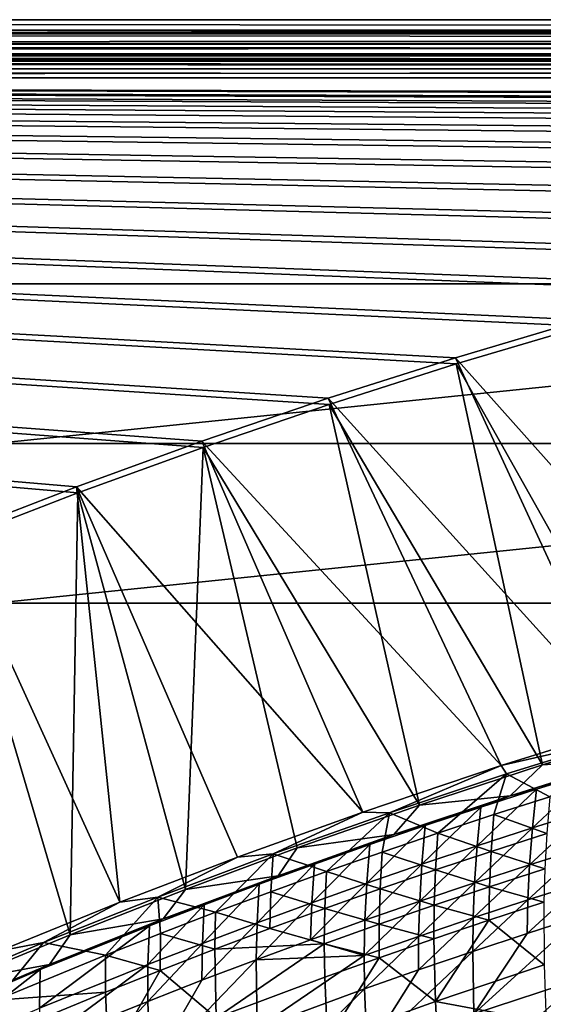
# Model space of a CAD drawing. Header units: metres. Extents: x -1 to 1402, y -1402 to 1.
# Tile 210 of 256: x 602 to 668, y -123 to 0. Entities that reach past the tile are written whole.
import ezdxf

# ---------------------------------------------------------------- set-up
doc = ezdxf.new("R2010")
doc.units = ezdxf.units.M

msp = doc.modelspace()

# ---------------------------------------------------------------- linework, layer by layer
at = {"layer": 'None0'}
for points in [[(11.242748, -1.294015, -5.865956), (1290.58252, -1.294015, -5.865956), (9.948733, 0, -80)], [(1290.58252, -1.294015, -5.865956), (1291.388062, 0, -80), (9.948733, 0, -80)], [(1291.388062, -2.999513, -80.052353), (9.948733, -2.999543, -80.052361), (1291.388062, 0, -80)], [(9.948733, -2.999543, -80.052361), (9.948733, 0, -80), (1291.388062, 0, -80)], [(11.242748, -1.777934, -3.61347), (1290.58313, -1.426031, -4.71613), (11.242748, -1.294015, -5.865956)], [(1290.58313, -1.426031, -4.71613), (1290.58313, -1.331961, -5.287838), (11.242748, -1.294015, -5.865956)], [(11.242748, -1.294015, -5.865956), (1290.58313, -1.331961, -5.287838), (1290.58252, -1.294015, -5.865956)], [(11.242748, -1.777934, -3.61347), (1290.58313, -1.777693, -3.61342), (1290.58313, -1.426031, -4.71613)], [(1290.58313, -2.33552, -2.599289), (1290.58313, -1.777693, -3.61342), (11.242748, -1.777934, -3.61347)], [(11.242748, -3.078722, -1.711938), (1290.58313, -2.33552, -2.599289), (11.242748, -1.777934, -3.61347)], [(11.242748, -3.078722, -1.711938), (1290.58313, -3.078547, -1.711852), (1290.58313, -2.33552, -2.599289)], [(9.948733, -2.999543, -80.052361), (1291.388062, -2.999513, -80.052353), (11.242748, -4.293558, -5.918313)], [(1291.388062, -2.999513, -80.052353), (1290.58313, -4.293558, -5.918313), (11.242748, -4.293558, -5.918313)], [(1290.58313, -3.978847, -0.984463), (1290.58313, -3.078547, -1.711852), (11.242748, -3.078722, -1.711938)], [(11.242748, -5.002666, -0.444534), (1290.58313, -3.978847, -0.984463), (11.242748, -3.078722, -1.711938)], [(1290.58313, -5.002582, -0.444461), (1290.58313, -3.978847, -0.984463), (11.242748, -5.002666, -0.444534)], [(11.242748, -4.534307, -4.797701), (11.242748, -4.293558, -5.918313), (1290.58313, -4.534073, -4.797638)], [(11.242748, -4.293558, -5.918313), (1290.58313, -4.293558, -5.918313), (1290.58313, -4.534073, -4.797638)], [(11.242748, -4.534307, -4.797701), (1290.58313, -4.534073, -4.797638), (1290.58313, -5.181283, -3.851596)], [(11.242748, -5.181449, -3.851689), (11.242748, -4.534307, -4.797701), (1290.58313, -5.181283, -3.851596)], [(1290.58313, -6.111274, -0.112144), (1290.58313, -5.002582, -0.444461), (11.242748, -5.002666, -0.444534)], [(1290.58313, -6.111274, -0.112144), (11.242748, -5.002666, -0.444534), (11.242748, -7.263255)], [(11.242748, -5.181449, -3.851689), (1290.58313, -5.181283, -3.851596), (1290.58313, -6.138533, -3.221081)], [(11.242748, -6.138612, -3.221156), (11.242748, -5.181449, -3.851689), (1290.58313, -6.138533, -3.221081)], [(1290.58252, -7.263255), (1290.58313, -6.111274, -0.112144), (11.242748, -7.263255)], [(11.242748, -6.138612, -3.221156), (1290.58313, -6.138533, -3.221081), (1290.58313, -7.263255, -3)], [(11.242748, -7.263255, -3), (11.242748, -6.138612, -3.221156), (1290.58313, -7.263255, -3)], [(836.949829, -10.977645), (853.625793, -10.405228), (11.242748, -7.263255)], [(853.625793, -10.405228), (870.310974, -10.261849), (11.242748, -7.263255)], [(11.242748, -7.263255), (870.310974, -10.261849), (1290.58252, -7.263255)], [(593.786621, -65.289856), (609.352051, -59.278217), (11.242748, -7.263255)], [(609.352051, -59.278217), (625.033691, -53.57663), (11.242748, -7.263255)], [(11.242748, -7.263255), (625.033691, -53.57663), (640.826843, -48.191761)], [(640.826843, -48.191761), (656.726685, -43.130501), (11.242748, -7.263255)], [(656.726685, -43.130501), (672.727966, -38.399929), (11.242748, -7.263255)], [(11.242748, -7.263255), (672.727966, -38.399929), (688.825378, -34.007324)], [(688.825378, -34.007324), (705.013, -29.960176), (11.242748, -7.263255)], [(705.013, -29.960176), (721.284912, -26.266157), (11.242748, -7.263255)], [(11.242748, -7.263255), (721.284912, -26.266157), (737.634521, -22.93314)], [(737.634521, -22.93314), (754.055054, -19.969168), (11.242748, -7.263255)], [(754.055054, -19.969168), (770.539185, -17.38246), (11.242748, -7.263255)], [(11.242748, -7.263255), (770.539185, -17.38246), (787.079224, -15.18139)], [(787.079224, -15.18139), (803.666931, -13.374467), (11.242748, -7.263255)], [(803.666931, -13.374467), (820.293579, -11.970314), (11.242748, -7.263255)], [(11.242748, -7.263255), (820.293579, -11.970314), (836.949829, -10.977645)], [(1290.58313, -7.263255, -3), (870.462891, -9.488538, -3), (11.242748, -7.263255, -3)], [(870.462891, -9.488538, -3), (853.758728, -9.628205, -3), (11.242748, -7.263255, -3)], [(11.242748, -7.263255, -3), (853.758728, -9.628205, -3), (837.063599, -10.197457, -3)], [(837.063599, -10.197457, -3), (820.388184, -11.187504, -3), (11.242748, -7.263255, -3)], [(820.388184, -11.187504, -3), (803.74231, -12.58958, -3), (11.242748, -7.263255, -3)], [(11.242748, -7.263255, -3), (803.74231, -12.58958, -3), (787.135315, -14.394966, -3)], [(787.135315, -14.394966, -3), (770.575989, -16.595037, -3), (11.242748, -7.263255, -3)], [(770.575989, -16.595037, -3), (754.07251, -19.181286, -3), (11.242748, -7.263255, -3)], [(11.242748, -7.263255, -3), (754.07251, -19.181286, -3), (737.63269, -22.145329, -3)], [(737.63269, -22.145329, -3), (721.263855, -25.478949, -3), (11.242748, -7.263255, -3)], [(721.263855, -25.478949, -3), (704.972717, -29.174078, -3), (11.242748, -7.263255, -3)], [(11.242748, -7.263255, -3), (704.972717, -29.174078, -3), (688.765869, -33.222866, -3)], [(688.765869, -33.222866, -3), (672.649414, -37.617607, -3), (11.242748, -7.263255, -3)], [(672.649414, -37.617607, -3), (656.629089, -42.350826, -3), (11.242748, -7.263255, -3)], [(11.242748, -7.263255, -3), (656.629089, -42.350826, -3), (640.710327, -47.415215, -3)], [(640.710327, -47.415215, -3), (624.898315, -52.803707, -3), (11.242748, -7.263255, -3)], [(624.898315, -52.803707, -3), (609.197998, -58.509384, -3), (11.242748, -7.263255, -3)], [(11.242748, -7.263255, -3), (609.197998, -58.509384, -3), (593.613953, -64.525604, -3)], [(693.795593, -84.03299, -32.129261), (656.629089, -42.350826, -3), (672.649414, -37.617607, -3)], [(656.726685, -43.130501), (682.427673, -88.823524, -29.543945), (672.727966, -38.399929)], [(677.989136, -88.583191, -32.129036), (640.710327, -47.415215, -3), (656.629089, -42.350826, -3)], [(640.826843, -48.191761), (667.556152, -93.353447, -29.543703), (656.726685, -43.130501)], [(693.795593, -84.03299, -32.129261), (677.989136, -88.583191, -32.129036), (656.629089, -42.350826, -3)], [(667.556152, -93.353447, -29.543703), (682.427673, -88.823524, -29.543945), (656.726685, -43.130501)], [(662.370117, -93.441376, -32.128769), (624.898315, -52.803707, -3), (640.710327, -47.415215, -3)], [(677.989136, -88.583191, -32.129036), (662.370117, -93.441376, -32.128769), (640.710327, -47.415215, -3)], [(625.033691, -53.57663), (652.137268, -98.394768, -29.543415), (640.826843, -48.191761)], [(652.137268, -98.394768, -29.543415), (667.556152, -93.353447, -29.543703), (640.826843, -48.191761)], [(645.041321, -99.252838, -32.128429), (609.197998, -58.509384, -3), (624.898315, -52.803707, -3)], [(662.370117, -93.441376, -32.128769), (645.041321, -99.252838, -32.128429), (624.898315, -52.803707, -3)], [(622.846619, -108.949417, -29.54278), (625.033691, -53.57663), (609.352051, -59.278217)], [(622.846619, -108.949417, -29.54278), (636.801086, -103.760071, -29.543095), (625.033691, -53.57663)], [(636.801086, -103.760071, -29.543095), (652.137268, -98.394768, -29.543415), (625.033691, -53.57663)], [(609.197998, -58.509384, -3), (614.602295, -110.54969, -32.12775), (593.613953, -64.525604, -3)], [(645.041321, -99.252838, -32.128429), (629.334351, -104.907509, -32.12809), (609.197998, -58.509384, -3)], [(629.334351, -104.907509, -32.12809), (614.602295, -110.54969, -32.12775), (609.197998, -58.509384, -3)], [(608.393066, -114.636765, -29.542435), (609.352051, -59.278217), (593.786621, -65.289856)], [(608.393066, -114.636765, -29.542435), (622.846619, -108.949417, -29.54278), (609.352051, -59.278217)], [(614.602295, -110.54969, -32.12775), (599.571594, -116.648193, -32.12738), (593.613953, -64.525604, -3)], [(594.295898, -120.49382, -29.542084), (608.393066, -114.636765, -29.542435), (593.786621, -65.289856)], [(662.370117, -93.441376, -32.128769), (677.989136, -88.583191, -32.129036), (677.771362, -89.931442, -32.845001)], [(662.370117, -93.441376, -32.128769), (677.771362, -89.931442, -32.845001), (663.021362, -94.488098, -32.845013)], [(663.021362, -94.488098, -32.845013), (677.771362, -89.931442, -32.845001), (668.476013, -97.341263, -60.693924)], [(667.556152, -93.353447, -29.543703), (678.157349, -92.643814, -30.957703), (682.427673, -88.823524, -29.543945)], [(645.041321, -99.252838, -32.128429), (662.370117, -93.441376, -32.128769), (648.372375, -99.341072, -32.845016)], [(648.372375, -99.341072, -32.845016), (662.370117, -93.441376, -32.128769), (663.021362, -94.488098, -32.845013)], [(652.137268, -98.394768, -29.543415), (663.481995, -97.222084, -30.957439), (667.556152, -93.353447, -29.543703)], [(678.157349, -92.643814, -30.957703), (663.481995, -97.222084, -30.957439), (666.798401, -96.392647, -32.353535)], [(663.481995, -97.222084, -30.957439), (678.157349, -92.643814, -30.957703), (667.556152, -93.353447, -29.543703)], [(673.802917, -94.218369, -32.353149), (678.157349, -92.643814, -30.957703), (666.798401, -96.392647, -32.353535)], [(663.021362, -94.488098, -32.845013), (654.430481, -101.892067, -60.695381), (648.372375, -99.341072, -32.845016)], [(661.442566, -99.58181, -60.694672), (654.430481, -101.892067, -60.695381), (663.021362, -94.488098, -32.845013)], [(668.476013, -97.341263, -60.693924), (661.442566, -99.58181, -60.694672), (663.021362, -94.488098, -32.845013)], [(673.802917, -94.218369, -32.353149), (666.281555, -101.243416, -60.222012), (673.239502, -99.066261, -60.221088)], [(673.802917, -94.218369, -32.353149), (666.798401, -96.392647, -32.353535), (666.281555, -101.243416, -60.222012)], [(663.481995, -97.222084, -30.957439), (648.904846, -102.085983, -30.957296), (652.845825, -100.946945, -32.354343)], [(648.904846, -102.085983, -30.957296), (663.481995, -97.222084, -30.957439), (652.137268, -98.394768, -29.543415)], [(663.481995, -97.222084, -30.957439), (652.845825, -100.946945, -32.354343), (659.812561, -98.635712, -32.353931)], [(666.798401, -96.392647, -32.353535), (659.342834, -103.488487, -60.2229), (666.281555, -101.243416, -60.222012)], [(666.798401, -96.392647, -32.353535), (659.812561, -98.635712, -32.353931), (659.342834, -103.488487, -60.2229)], [(666.798401, -96.392647, -32.353535), (663.481995, -97.222084, -30.957439), (659.812561, -98.635712, -32.353931)], [(668.092041, -101.959381, -88.583817), (661.442566, -99.58181, -60.694672), (668.476013, -97.341263, -60.693924)], [(636.801086, -103.760071, -29.543095), (648.904846, -102.085983, -30.957296), (652.137268, -98.394768, -29.543415)], [(659.812561, -98.635712, -32.353931), (652.845825, -100.946945, -32.354343), (652.423706, -105.800835, -60.223759)], [(659.812561, -98.635712, -32.353931), (652.423706, -105.800835, -60.223759), (659.342834, -103.488487, -60.2229)], [(629.334351, -104.907509, -32.12809), (645.041321, -99.252838, -32.128429), (633.826355, -104.48423, -32.844978)], [(633.826355, -104.48423, -32.844978), (645.041321, -99.252838, -32.128429), (648.372375, -99.341072, -32.845016)], [(640.471008, -106.719231, -60.696674), (633.826355, -104.48423, -32.844978), (648.372375, -99.341072, -32.845016)], [(648.372375, -99.341072, -32.845016), (647.439819, -104.271416, -60.696049), (640.471008, -106.719231, -60.696674)], [(654.430481, -101.892067, -60.695381), (647.439819, -104.271416, -60.696049), (648.372375, -99.341072, -32.845016)], [(654.430481, -101.892067, -60.695381), (661.442566, -99.58181, -60.694672), (661.104797, -104.202858, -88.585052)], [(661.442566, -99.58181, -60.694672), (668.092041, -101.959381, -88.583817), (661.104797, -104.202858, -88.585052)], [(673.239502, -99.066261, -60.221088), (665.923767, -105.862206, -88.128487), (672.836365, -103.681885, -88.127274)], [(673.239502, -99.066261, -60.221088), (666.281555, -101.243416, -60.222012), (665.923767, -105.862206, -88.128487)], [(652.845825, -100.946945, -32.354343), (645.524597, -108.179832, -60.224583), (652.423706, -105.800835, -60.223759)], [(652.845825, -100.946945, -32.354343), (645.898499, -103.325737, -32.354767), (645.524597, -108.179832, -60.224583)], [(648.904846, -102.085983, -30.957296), (645.898499, -103.325737, -32.354767), (652.845825, -100.946945, -32.354343)], [(648.904846, -102.085983, -30.957296), (634.428589, -107.231003, -30.957262), (645.898499, -103.325737, -32.354767)], [(634.428589, -107.231003, -30.957262), (648.904846, -102.085983, -30.957296), (636.801086, -103.760071, -29.543095)], [(647.439819, -104.271416, -60.696049), (654.430481, -101.892067, -60.695381), (654.139221, -106.515244, -88.586197)], [(654.139221, -106.515244, -88.586197), (654.430481, -101.892067, -60.695381), (661.104797, -104.202858, -88.585052)], [(666.281555, -101.243416, -60.222012), (659.030945, -108.109673, -88.129608), (665.923767, -105.862206, -88.128487)], [(666.281555, -101.243416, -60.222012), (659.342834, -103.488487, -60.2229), (659.030945, -108.109673, -88.129608)], [(661.104797, -104.202858, -88.585052), (668.092041, -101.959381, -88.583817), (667.847534, -106.358398, -116.495026)], [(634.428589, -107.231003, -30.957262), (638.971008, -105.771492, -32.355202), (645.898499, -103.325737, -32.354767)], [(645.898499, -103.325737, -32.354767), (638.645874, -110.624878, -60.225372), (645.524597, -108.179832, -60.224583)], [(645.898499, -103.325737, -32.354767), (638.971008, -105.771492, -32.355202), (638.645874, -110.624878, -60.225372)], [(659.342834, -103.488487, -60.2229), (652.158142, -110.423645, -88.130638), (659.030945, -108.109673, -88.129608)], [(659.342834, -103.488487, -60.2229), (652.423706, -105.800835, -60.223759), (652.158142, -110.423645, -88.130638)], [(619.386353, -109.911629, -32.844967), (629.334351, -104.907509, -32.12809), (633.826355, -104.48423, -32.844978)], [(619.386353, -109.911629, -32.844967), (633.826355, -104.48423, -32.844978), (626.599609, -111.81778, -60.697788)], [(622.846619, -108.949417, -29.54278), (634.428589, -107.231003, -30.957262), (636.801086, -103.760071, -29.543095)], [(626.599609, -111.81778, -60.697788), (633.826355, -104.48423, -32.844978), (633.52417, -109.234894, -60.697254)], [(633.52417, -109.234894, -60.697254), (633.826355, -104.48423, -32.844978), (640.471008, -106.719231, -60.696674)], [(647.439819, -104.271416, -60.696049), (647.195679, -108.895905, -88.587242), (640.471008, -106.719231, -60.696674)], [(647.195679, -108.895905, -88.587242), (647.439819, -104.271416, -60.696049), (654.139221, -106.515244, -88.586197)], [(654.139221, -106.515244, -88.586197), (661.104797, -104.202858, -88.585052), (660.90509, -108.605164, -116.496712)], [(661.104797, -104.202858, -88.585052), (667.847534, -106.358398, -116.495026), (660.90509, -108.605164, -116.496712)], [(672.836365, -103.681885, -88.127274), (665.923767, -105.862206, -88.128487), (665.70459, -110.261101, -116.055473)], [(665.70459, -110.261101, -116.055473), (672.572998, -108.077347, -116.05397), (672.836365, -103.681885, -88.127274)], [(614.602295, -110.54969, -32.12775), (629.334351, -104.907509, -32.12809), (619.386353, -109.911629, -32.844967)], [(638.971008, -105.771492, -32.355202), (631.787842, -113.135445, -60.22612), (638.645874, -110.624878, -60.225372)], [(632.063599, -108.283707, -32.355644), (631.787842, -113.135445, -60.22612), (638.971008, -105.771492, -32.355202)], [(634.428589, -107.231003, -30.957262), (632.063599, -108.283707, -32.355644), (638.971008, -105.771492, -32.355202)], [(652.423706, -105.800835, -60.223759), (645.524597, -108.179832, -60.224583), (645.305908, -112.803459, -88.131577)], [(652.423706, -105.800835, -60.223759), (645.305908, -112.803459, -88.131577), (652.158142, -110.423645, -88.130638)], [(665.923767, -105.862206, -88.128487), (658.856262, -112.511337, -116.056847), (665.70459, -110.261101, -116.055473)], [(665.923767, -105.862206, -88.128487), (659.030945, -108.109673, -88.129608), (658.856262, -112.511337, -116.056847)], [(620.056091, -112.652786, -30.957325), (625.176636, -110.861885, -32.356098), (634.428589, -107.231003, -30.957262)], [(620.056091, -112.652786, -30.957325), (634.428589, -107.231003, -30.957262), (622.846619, -108.949417, -29.54278)], [(625.176636, -110.861885, -32.356098), (632.063599, -108.283707, -32.355644), (634.428589, -107.231003, -30.957262)], [(640.274414, -111.344193, -88.588188), (633.52417, -109.234894, -60.697254), (640.471008, -106.719231, -60.696674)], [(640.471008, -106.719231, -60.696674), (647.195679, -108.895905, -88.587242), (640.274414, -111.344193, -88.588188)], [(647.195679, -108.895905, -88.587242), (654.139221, -106.515244, -88.586197), (653.984741, -110.920135, -116.498268)], [(654.139221, -106.515244, -88.586197), (660.90509, -108.605164, -116.496712), (653.984741, -110.920135, -116.498268)], [(660.90509, -108.605164, -116.496712), (667.847534, -106.358398, -116.495026), (667.721436, -110.552925, -144.423386)], [(632.063599, -108.283707, -32.355644), (625.176636, -110.861885, -32.356098), (624.950806, -115.711021, -60.226833)], [(624.950806, -115.711021, -60.226833), (631.787842, -113.135445, -60.22612), (632.063599, -108.283707, -32.355644)], [(645.524597, -108.179832, -60.224583), (638.474487, -115.248512, -88.132416), (645.305908, -112.803459, -88.131577)], [(645.524597, -108.179832, -60.224583), (638.645874, -110.624878, -60.225372), (638.474487, -115.248512, -88.132416)], [(659.030945, -108.109673, -88.129608), (652.028442, -114.827377, -116.058083), (658.856262, -112.511337, -116.056847)], [(659.030945, -108.109673, -88.129608), (652.158142, -110.423645, -88.130638), (652.028442, -114.827377, -116.058083)], [(672.572998, -108.077347, -116.05397), (665.602966, -114.454788, -143.998642), (672.428589, -112.267426, -143.996841)], [(665.602966, -114.454788, -143.998642), (672.572998, -108.077347, -116.05397), (665.70459, -110.261101, -116.055473)], [(608.393066, -114.636765, -29.542435), (620.056091, -112.652786, -30.957325), (622.846619, -108.949417, -29.54278)], [(633.52417, -109.234894, -60.697254), (633.37561, -113.859474, -88.589035), (626.599609, -111.81778, -60.697788)], [(633.37561, -113.859474, -88.589035), (633.52417, -109.234894, -60.697254), (640.274414, -111.344193, -88.588188)], [(647.195679, -108.895905, -88.587242), (647.086792, -113.302658, -116.499695), (640.274414, -111.344193, -88.588188)], [(653.984741, -110.920135, -116.498268), (647.086792, -113.302658, -116.499695), (647.195679, -108.895905, -88.587242)], [(653.984741, -110.920135, -116.498268), (660.90509, -108.605164, -116.496712), (660.822388, -112.803253, -144.425491)], [(660.90509, -108.605164, -116.496712), (667.721436, -110.552925, -144.423386), (660.822388, -112.803253, -144.425491)], [(599.571594, -116.648193, -32.12738), (614.602295, -110.54969, -32.12775), (605.055237, -115.617477, -32.84502)], [(605.055237, -115.617477, -32.84502), (614.602295, -110.54969, -32.12775), (619.386353, -109.911629, -32.844967)], [(605.055237, -115.617477, -32.84502), (619.386353, -109.911629, -32.844967), (612.818481, -117.182732, -60.698715)], [(619.386353, -109.911629, -32.844967), (619.697632, -114.46727, -60.698277), (612.818481, -117.182732, -60.698715)], [(625.176636, -110.861885, -32.356098), (618.135132, -118.351097, -60.227501), (624.950806, -115.711021, -60.226833)], [(618.135132, -118.351097, -60.227501), (625.176636, -110.861885, -32.356098), (618.310425, -113.505524, -32.35656)], [(618.310425, -113.505524, -32.35656), (625.176636, -110.861885, -32.356098), (620.056091, -112.652786, -30.957325)], [(619.697632, -114.46727, -60.698277), (619.386353, -109.911629, -32.844967), (626.599609, -111.81778, -60.697788)], [(638.645874, -110.624878, -60.225372), (631.664246, -117.758247, -88.133156), (638.474487, -115.248512, -88.132416)], [(638.645874, -110.624878, -60.225372), (631.787842, -113.135445, -60.22612), (631.664246, -117.758247, -88.133156)], [(652.158142, -110.423645, -88.130638), (645.221558, -117.208572, -116.059181), (652.028442, -114.827377, -116.058083)], [(645.305908, -112.803459, -88.131577), (645.221558, -117.208572, -116.059181), (652.158142, -110.423645, -88.130638)], [(647.086792, -113.302658, -116.499695), (653.984741, -110.920135, -116.498268), (653.945862, -115.12117, -144.427429)], [(653.945862, -115.12117, -144.427429), (653.984741, -110.920135, -116.498268), (660.822388, -112.803253, -144.425491)], [(665.70459, -110.261101, -116.055473), (658.856262, -112.511337, -116.056847), (658.797729, -116.708054, -144.00029)], [(658.797729, -116.708054, -144.00029), (665.602966, -114.454788, -143.998642), (665.70459, -110.261101, -116.055473)], [(660.822388, -112.803253, -144.425491), (667.721436, -110.552925, -144.423386), (667.740723, -118.389313, -200.324982)], [(626.599609, -111.81778, -60.697788), (626.499634, -116.441101, -88.589783), (619.697632, -114.46727, -60.698277)], [(633.37561, -113.859474, -88.589035), (626.499634, -116.441101, -88.589783), (626.599609, -111.81778, -60.697788)], [(640.211548, -115.75206, -116.500969), (633.37561, -113.859474, -88.589035), (640.274414, -111.344193, -88.588188)], [(640.274414, -111.344193, -88.588188), (647.086792, -113.302658, -116.499695), (640.211548, -115.75206, -116.500969)], [(605.790283, -118.346962, -30.957472), (618.310425, -113.505524, -32.35656), (620.056091, -112.652786, -30.957325)], [(605.790283, -118.346962, -30.957472), (620.056091, -112.652786, -30.957325), (608.393066, -114.636765, -29.542435)], [(631.787842, -113.135445, -60.22612), (624.87561, -120.332146, -88.133797), (631.664246, -117.758247, -88.133156)], [(624.87561, -120.332146, -88.133797), (631.787842, -113.135445, -60.22612), (624.950806, -115.711021, -60.226833)], [(645.305908, -112.803459, -88.131577), (638.474487, -115.248512, -88.132416), (645.221558, -117.208572, -116.059181)], [(647.086792, -113.302658, -116.499695), (647.09198, -117.505974, -144.429214), (640.211548, -115.75206, -116.500969)], [(647.09198, -117.505974, -144.429214), (647.086792, -113.302658, -116.499695), (653.945862, -115.12117, -144.427429)], [(658.856262, -112.511337, -116.056847), (652.013367, -119.026527, -144.001755), (658.797729, -116.708054, -144.00029)], [(658.856262, -112.511337, -116.056847), (652.028442, -114.827377, -116.058083), (652.013367, -119.026527, -144.001755)], [(653.945862, -115.12117, -144.427429), (660.822388, -112.803253, -144.425491), (654.130005, -122.971596, -200.330048)], [(660.822388, -112.803253, -144.425491), (667.740723, -118.389313, -200.324982), (654.130005, -122.971596, -200.330048)], [(672.428589, -112.267426, -143.996841), (665.602966, -114.454788, -143.998642), (658.94397, -124.547867, -199.931366)], [(658.94397, -124.547867, -199.931366), (672.412109, -120.093338, -199.92717), (672.428589, -112.267426, -143.996841)], [(594.295898, -120.49382, -29.542084), (605.790283, -118.346962, -30.957472), (608.393066, -114.636765, -29.542435)], [(618.310425, -113.505524, -32.35656), (604.641479, -118.987183, -32.357506), (604.569031, -123.822639, -60.228706)], [(604.569031, -123.822639, -60.228706), (618.135132, -118.351097, -60.227501), (618.310425, -113.505524, -32.35656)], [(604.641479, -118.987183, -32.357506), (618.310425, -113.505524, -32.35656), (605.790283, -118.346962, -30.957472)], [(612.818481, -117.182732, -60.698715), (619.697632, -114.46727, -60.698277), (619.646729, -119.088432, -88.590416)], [(619.697632, -114.46727, -60.698277), (626.499634, -116.441101, -88.589783), (619.646729, -119.088432, -88.590416)], [(626.499634, -116.441101, -88.589783), (633.37561, -113.859474, -88.589035), (640.211548, -115.75206, -116.500969)], [(665.602966, -114.454788, -143.998642), (658.797729, -116.708054, -144.00029), (658.94397, -124.547867, -199.931366)], [(590.83606, -121.596039, -32.845074), (599.571594, -116.648193, -32.12738), (605.055237, -115.617477, -32.84502)], [(590.83606, -121.596039, -32.845074), (605.055237, -115.617477, -32.84502), (599.129578, -122.809082, -60.699436)], [(605.055237, -115.617477, -32.84502), (612.818481, -117.182732, -60.698715), (599.129578, -122.809082, -60.699436)], [(624.950806, -115.711021, -60.226833), (618.135132, -118.351097, -60.227501), (618.108765, -122.969666, -88.134323)], [(618.108765, -122.969666, -88.134323), (624.87561, -120.332146, -88.133797), (624.950806, -115.711021, -60.226833)], [(626.669678, -125.05497, -144.433487), (626.499634, -116.441101, -88.589783), (640.211548, -115.75206, -116.500969)], [(640.261169, -119.957001, -144.430817), (626.669678, -125.05497, -144.433487), (640.211548, -115.75206, -116.500969)], [(638.474487, -115.248512, -88.132416), (631.664246, -117.758247, -88.133156), (645.221558, -117.208572, -116.059181)], [(640.211548, -115.75206, -116.500969), (647.09198, -117.505974, -144.429214), (640.261169, -119.957001, -144.430817)], [(652.028442, -114.827377, -116.058083), (645.221558, -117.208572, -116.059181), (645.250305, -121.409538, -144.003067)], [(652.028442, -114.827377, -116.058083), (645.250305, -121.409538, -144.003067), (652.013367, -119.026527, -144.001755)], [(647.09198, -117.505974, -144.429214), (653.945862, -115.12117, -144.427429), (654.130005, -122.971596, -200.330048)], [(619.646729, -119.088432, -88.590416), (626.499634, -116.441101, -88.589783), (626.669678, -125.05497, -144.433487)], [(658.797729, -116.708054, -144.00029), (652.013367, -119.026527, -144.001755), (645.561646, -129.259293, -199.934708)], [(658.94397, -124.547867, -199.931366), (658.797729, -116.708054, -144.00029), (645.561646, -129.259293, -199.934708)], [(591.634827, -124.308807, -30.957695), (604.641479, -118.987183, -32.357506), (605.790283, -118.346962, -30.957472)], [(591.634827, -124.308807, -30.957695), (605.790283, -118.346962, -30.957472), (594.295898, -120.49382, -29.542084)], [(599.129578, -122.809082, -60.699436), (612.818481, -117.182732, -60.698715), (612.817078, -121.800835, -88.590942)], [(604.641968, -128.433426, -88.135063), (618.135132, -118.351097, -60.227501), (604.569031, -123.822639, -60.228706)], [(618.135132, -118.351097, -60.227501), (604.641968, -128.433426, -88.135063), (618.108765, -122.969666, -88.134323)], [(612.818481, -117.182732, -60.698715), (619.646729, -119.088432, -88.590416), (612.817078, -121.800835, -88.590942)], [(631.664246, -117.758247, -88.133156), (618.418152, -131.574631, -144.006439), (631.789551, -126.366631, -144.005127)], [(631.664246, -117.758247, -88.133156), (624.87561, -120.332146, -88.133797), (618.418152, -131.574631, -144.006439)], [(645.221558, -117.208572, -116.059181), (631.664246, -117.758247, -88.133156), (631.789551, -126.366631, -144.005127)], [(645.221558, -117.208572, -116.059181), (631.789551, -126.366631, -144.005127), (645.250305, -121.409538, -144.003067)], [(647.09198, -117.505974, -144.429214), (640.612488, -127.817078, -200.33429), (640.261169, -119.957001, -144.430817)], [(640.612488, -127.817078, -200.33429), (647.09198, -117.505974, -144.429214), (654.130005, -122.971596, -200.330048)], [(654.130005, -122.971596, -200.330048), (667.740723, -118.389313, -200.324982), (667.980042, -125.589882, -256.268616)], [(591.059265, -124.724678, -32.358475), (604.641479, -118.987183, -32.357506), (591.634827, -124.308807, -30.957695)], [(604.641479, -118.987183, -32.357506), (591.059265, -124.724678, -32.358475), (591.092163, -129.545959, -60.229717)], [(604.641479, -118.987183, -32.357506), (591.092163, -129.545959, -60.229717), (604.569031, -123.822639, -60.228706)], [(612.817078, -121.800835, -88.590942), (619.646729, -119.088432, -88.590416), (613.173584, -130.409622, -144.435425)], [(613.173584, -130.409622, -144.435425), (619.646729, -119.088432, -88.590416), (626.669678, -125.05497, -144.433487)], [(652.013367, -119.026527, -144.001755), (645.250305, -121.409538, -144.003067), (645.561646, -129.259293, -199.934708)], [(624.87561, -120.332146, -88.133797), (618.108765, -122.969666, -88.134323), (618.418152, -131.574631, -144.006439)], [(640.261169, -119.957001, -144.430817), (640.612488, -127.817078, -200.33429), (626.669678, -125.05497, -144.433487)], [(659.299194, -131.749664, -255.898285), (672.412109, -120.093338, -199.92717), (658.94397, -124.547867, -199.931366)], [(659.299194, -131.749664, -255.898285), (672.617798, -127.281509, -255.893723), (672.412109, -120.093338, -199.92717)], [(599.129578, -122.809082, -60.699436), (612.817078, -121.800835, -88.590942), (599.228882, -127.418266, -88.59166)], [(599.228882, -127.418266, -88.59166), (612.817078, -121.800835, -88.590942), (613.173584, -130.409622, -144.435425)], [(645.250305, -121.409538, -144.003067), (631.789551, -126.366631, -144.005127), (632.268372, -134.222076, -199.937164)], [(645.561646, -129.259293, -199.934708), (645.250305, -121.409538, -144.003067), (632.268372, -134.222076, -199.937164)], [(618.108765, -122.969666, -88.134323), (604.641968, -128.433426, -88.135063), (605.138855, -137.028961, -144.006989)], [(618.418152, -131.574631, -144.006439), (618.108765, -122.969666, -88.134323), (605.138855, -137.028961, -144.006989)], [(640.612488, -127.817078, -200.33429), (654.130005, -122.971596, -200.330048), (654.520752, -130.186279, -256.274078)], [(654.130005, -122.971596, -200.330048), (667.980042, -125.589882, -256.268616), (654.520752, -130.186279, -256.274078)]]:
    msp.add_3dface(points, dxfattribs=at)
at = {"layer": 'None01'}
for points in [[(793.101257, -33.100212, -521.977783), (93.101234, -33.100212, -521.977783), (598.952698, -53.101231, -521.977783)], [(793.101257, -33.100212, -521.977783), (793.101257, -33.100212, -541.977783), (93.101234, -33.100212, -521.977783)], [(793.101257, -33.100212, -541.977783), (93.101234, -33.100212, -541.977783), (93.101234, -33.100212, -521.977783)], [(793.101257, -33.100212, -541.977783), (598.952698, -53.101231, -541.977783), (93.101234, -33.100212, -541.977783)], [(793.101257, -33.100212, -521.977783), (598.952698, -53.101231, -521.977783), (793.101257, -53.100212, -521.977783)], [(598.952698, -53.101231, -541.977783), (793.101257, -33.100212, -541.977783), (793.101257, -53.100212, -541.977783)], [(598.952698, -53.101231, -521.977783), (598.952698, -73.101234, -521.977783), (793.101257, -53.100212, -521.977783)], [(793.101257, -53.100212, -521.977783), (598.952698, -73.101234, -521.977783), (1235.141357, -73.101234, -521.977783)], [(598.952698, -73.101234, -541.977783), (598.952698, -53.101231, -541.977783), (793.101257, -53.100212, -541.977783)], [(1235.141357, -73.101234, -541.977783), (598.952698, -73.101234, -541.977783), (793.101257, -53.100212, -541.977783)], [(598.952698, -73.101234, -521.977783), (598.952698, -73.101234, -541.977783), (1235.141357, -73.101234, -521.977783)], [(598.952698, -73.101234, -541.977783), (1235.141357, -73.101234, -541.977783), (1235.141357, -73.101234, -521.977783)]]:
    msp.add_3dface(points, dxfattribs=at)

doc.saveas('drawing.dxf')
